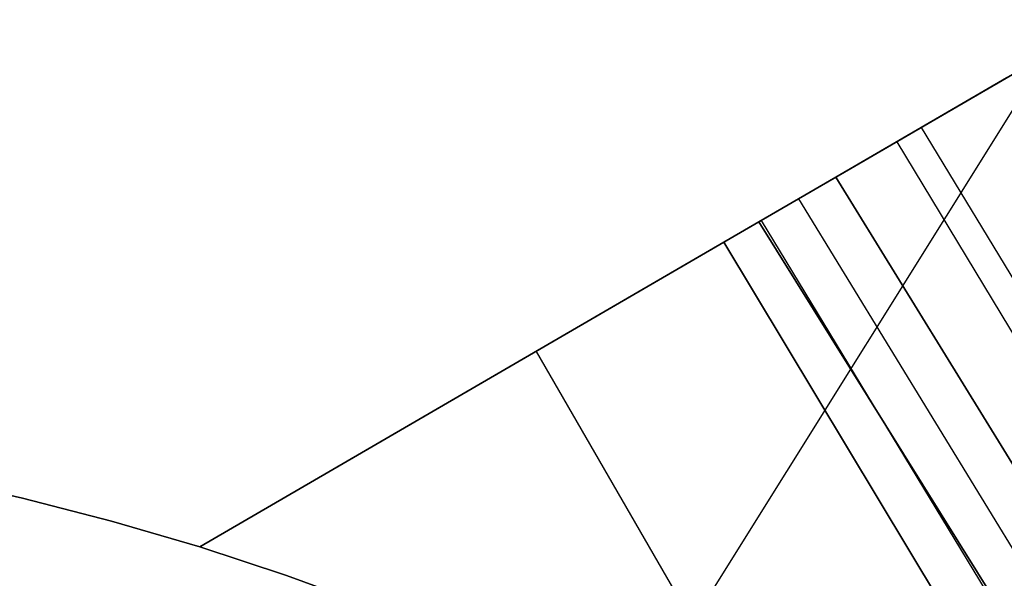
# Model space of a CAD drawing. Header units: millimetres. Extents: x 10871 to 12032, y -2698 to -1680.
# Tile 159 of 183: x 11472 to 11502, y -1965 to -1948. Entities that reach past the tile are written whole.
import ezdxf

# ---------------------------------------------------------------- set-up
doc = ezdxf.new("R2010")
doc.units = ezdxf.units.MM
doc.layers.add('1', color=7, linetype='Continuous')
doc.layers.add('luz', color=7, linetype='Continuous')

msp = doc.modelspace()

# ---------------------------------------------------------------- linework, layer by layer
at = {"layer": '1', "color": 7, "true_color": 0xffffff}
for p, q in [((11503.151, -1949.135, 64.896), (11500.306, -1950.788, 65.376)), ((11500.306, -1950.788, 65.376), (11503.151, -1949.135, 64.896)), ((11499.647, -1951.172, 59.335), (11502.303, -1949.628, 58.896)), ((11502.303, -1949.628, 58.896), (11499.647, -1951.172, 59.335)), ((11500.306, -1950.788, 65.376), (11497.448, -1952.449, 65.744)), ((11497.448, -1952.449, 65.744), (11500.306, -1950.788, 65.376)), ((11496.979, -1952.722, 59.673), (11499.647, -1951.172, 59.335)), ((11499.647, -1951.172, 59.335), (11496.979, -1952.722, 59.673)), ((11499.647, -1951.171, 59.335), (11560.4, -2051.495, 59.879)), ((11498.879, -1951.618, 65.574), (11559.56, -2051.99, 65.953)), ((11497.448, -1952.449, 65.744), (11494.581, -1954.116, 65.998)), ((11494.581, -1954.116, 65.998), (11497.448, -1952.449, 65.744)), ((11493.499, -1954.745, 59.909), (11496.979, -1952.722, 59.673)), ((11496.979, -1952.722, 59.673), (11493.499, -1954.745, 59.909)), ((11496.979, -1952.722, 59.673), (11558.533, -2052.596, 59.894)), ((11558.533, -2052.596, 59.894), (11496.979, -1952.722, 59.673)), ((11495.822, -1953.395, 59.791), (11557.004, -2053.499, 59.902)), ((11494.581, -1954.116, 65.998), (11477.172, -1964.237, 65.998)), ((11477.172, -1964.237, 65.998), (11494.581, -1954.116, 65.998)), ((11494.581, -1954.116, 65.998), (11556.74, -2053.654, 65.998)), ((11556.74, -2053.654, 65.998), (11494.581, -1954.116, 65.998)), ((11494.661, -1954.069, 59.87), (11515.899, -1989.108, 59.883)), ((11477.172, -1964.237, 59.909), (11493.499, -1954.745, 59.909)), ((11493.499, -1954.745, 59.909), (11477.172, -1964.237, 59.909)), ((11511.154, -1984.117, 59.909), (11493.499, -1954.745, 59.909)), ((11493.499, -1954.745, 59.909), (11511.154, -1984.117, 59.909)), ((11487.648, -1958.146, 59.909), (11496.025, -1972.656, 59.909)), ((11468.846, -1962.097, 65.998), (11471.644, -1962.719, 65.998)), ((11468.846, -1962.097, 65.998), (11471.644, -1962.719, 65.998)), ((11471.644, -1962.719, 59.909), (11468.846, -1962.097, 59.909)), ((11471.644, -1962.719, 62.954), (11468.846, -1962.097, 62.954)), ((11471.644, -1962.719, 59.909), (11468.846, -1962.097, 59.909)), ((11471.644, -1962.719, 65.998), (11474.42, -1963.432, 65.998)), ((11471.644, -1962.719, 65.998), (11474.42, -1963.432, 65.998)), ((11474.42, -1963.432, 59.909), (11471.644, -1962.719, 59.909)), ((11474.42, -1963.432, 62.954), (11471.644, -1962.719, 62.954)), ((11474.42, -1963.432, 59.909), (11471.644, -1962.719, 59.909)), ((11474.42, -1963.432, 65.998), (11477.172, -1964.237, 65.998)), ((11474.42, -1963.432, 65.998), (11477.172, -1964.237, 65.998)), ((11477.172, -1964.237, 59.909), (11474.42, -1963.432, 59.909)), ((11477.172, -1964.237, 62.954), (11474.42, -1963.432, 62.954)), ((11477.172, -1964.237, 59.909), (11474.42, -1963.432, 59.909)), ((11477.172, -1964.237, 65.998), (11477.172, -1964.237, 59.909)), ((11477.172, -1964.237, 59.909), (11479.867, -1965.122, 59.909)), ((11477.172, -1964.237, 65.998), (11477.172, -1964.237, 59.909)), ((11479.867, -1965.122, 59.909), (11477.172, -1964.237, 59.909)), ((11479.867, -1965.122, 59.909), (11482.531, -1966.095, 59.909)), ((11482.531, -1966.095, 59.909), (11479.867, -1965.122, 59.909))]:
    msp.add_line(p, q, dxfattribs=at)
at = {"layer": 'luz', "color": 254, "true_color": 0xcad1ee}
for p, q in [((11524.73, -1915.029, -42.746), (11364.659, -2171.222, -42.746)), ((11524.73, -1915.029, -41.246), (11364.659, -2171.222, -41.246))]:
    msp.add_line(p, q, dxfattribs=at)

doc.saveas('drawing.dxf')
